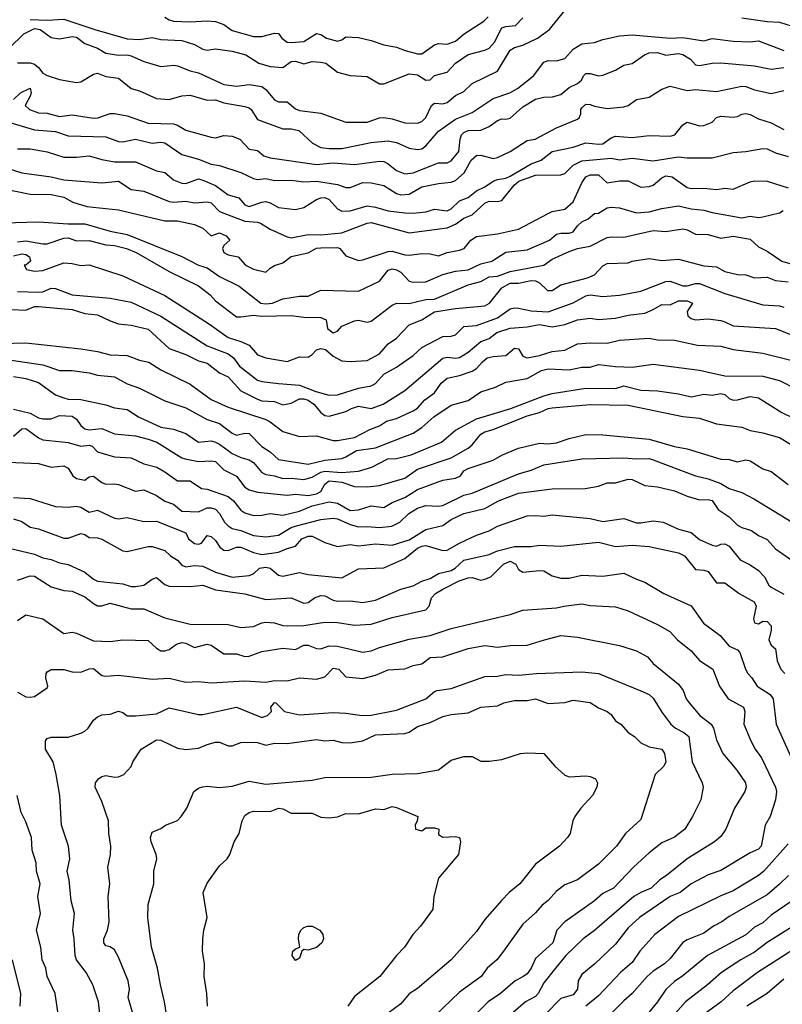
# Model space of a CAD drawing. Header units: metres. Extents: x -46681 to -43747, y -240911 to -237677.
# Tile 150 of 256: x -46225 to -46134, y -240019 to -239902. Entities that reach past the tile are written whole.
import ezdxf

# ---------------------------------------------------------------- set-up
doc = ezdxf.new("R2010")
doc.units = ezdxf.units.M
doc.layers.add('CONTOUR_INDEX', color=1, linetype='Continuous')
doc.layers.add('CONTOUR_INTER', color=3, linetype='Continuous')

msp = doc.modelspace()

# ---------------------------------------------------------------- linework, layer by layer
at = {"layer": 'CONTOUR_INDEX'}
for points, elevation in [([(-46225.1, -239906.98), (-46223.6, -239906.98), (-46223.1, -239907.12), (-46222.61, -239907.52), (-46222.1, -239908.19), (-46221.6, -239908.49), (-46220.1, -239908.95), (-46218.1, -239909.32), (-46217.6, -239909.24), (-46216.1, -239908.3), (-46215.6, -239908.19), (-46214.6, -239908.58), (-46213.1, -239908.81), (-46211.6, -239910.01), (-46210.6, -239910.28), (-46208.6, -239911.19), (-46207.1, -239911.31), (-46205.6, -239910.87), (-46204.6, -239910.83), (-46202.6, -239911.41), (-46201.6, -239911.36), (-46200.6, -239911.73), (-46198.1, -239912.17), (-46197.6, -239912.31), (-46197.34, -239912.52), (-46196.6, -239913.71), (-46193.6, -239914.82), (-46192.6, -239914.82), (-46191.7, -239915.02), (-46190.07, -239916.52), (-46189.1, -239917.01), (-46188.1, -239917.16), (-46186.6, -239917.13), (-46183.1, -239916.45), (-46181.1, -239916.23), (-46180.1, -239916.44), (-46178.6, -239917.12), (-46177.6, -239917.28), (-46177.1, -239917.18), (-46176.6, -239916.82), (-46175.1, -239915.08), (-46173.1, -239913.68), (-46171.1, -239912.88), (-46168.6, -239911.22), (-46166.65, -239910.52), (-46165.74, -239910.02), (-46163.84, -239908.52), (-46162.6, -239906.9), (-46162.1, -239906.7), (-46161.1, -239906.72), (-46160.1, -239906.44), (-46159.1, -239905.34), (-46158.1, -239904.71), (-46156.6, -239904.57), (-46155.6, -239904.18), (-46153.6, -239903.78), (-46152.1, -239903.64), (-46147.6, -239904.05), (-46146.1, -239903.97), (-46143.6, -239904.34), (-46142.6, -239904.08), (-46140.1, -239904.4), (-46138.1, -239904.46), (-46137.1, -239904.35), (-46134.1, -239905.52)], 140), ([(-46227.1, -239921.87), (-46223.6, -239922.57), (-46221.1, -239922.61), (-46219.6, -239922.91), (-46218.52, -239923.52), (-46216.89, -239924.02), (-46213.1, -239924.44), (-46207.6, -239925.73), (-46206.1, -239925.74), (-46204.1, -239926.18), (-46203.1, -239926.63), (-46202.1, -239927.53), (-46201.1, -239927.18), (-46200.34, -239927.52), (-46199.88, -239928.02), (-46200.6, -239928.68), (-46200.78, -239929.02), (-46200.59, -239929.52), (-46200.1, -239929.78), (-46198.92, -239930.02), (-46198.03, -239931.02), (-46197.1, -239931.49), (-46195.6, -239931.83), (-46195.1, -239931.36), (-46194.6, -239931.06), (-46193.6, -239930.73), (-46192.6, -239929.96), (-46190.6, -239929.54), (-46189.6, -239929), (-46189.1, -239928.93), (-46187.1, -239928.91), (-46186.83, -239929.02), (-46186.1, -239929.89), (-46184.6, -239930.45), (-46184.1, -239930.39), (-46181.1, -239929.39), (-46180.6, -239929.34), (-46179.1, -239929.79), (-46178.6, -239929.83), (-46177.1, -239929.61), (-46176.1, -239929.67), (-46175.1, -239929.9), (-46174.1, -239929.5), (-46172.6, -239929.24), (-46172.07, -239929.02), (-46171.28, -239928.02), (-46170.6, -239927.61), (-46168.1, -239927.28), (-46165.6, -239926.71), (-46162.1, -239924.87), (-46161.6, -239924.65), (-46160.1, -239924.35), (-46159.1, -239923.48), (-46158.1, -239921.23), (-46157.62, -239920.52), (-46157.1, -239920.29), (-46156.1, -239920.29), (-46155.1, -239921.21), (-46153.6, -239920.97), (-46152.6, -239920.97), (-46151.1, -239921.74), (-46150.1, -239921.68), (-46149.6, -239921.51), (-46148.6, -239920.63), (-46148.1, -239920.38), (-46147.36, -239920.52), (-46145.6, -239921.76), (-46145.1, -239921.91), (-46143.6, -239921.85), (-46142.1, -239922.01), (-46141.1, -239921.84), (-46140.1, -239921.97), (-46138.1, -239921.1), (-46137.6, -239921), (-46136.1, -239921.04), (-46133.6, -239921.81)], 145), ([(-46226.6, -239936.25), (-46224.1, -239936.35), (-46223.1, -239935.93), (-46222.6, -239935.91), (-46218.6, -239936.27), (-46217.1, -239936.73), (-46215.6, -239936.91), (-46214.1, -239937.63), (-46213.1, -239937.97), (-46211.6, -239938.12), (-46209.6, -239938.62), (-46207.1, -239940.89), (-46205.1, -239941.62), (-46203.6, -239942.38), (-46202.6, -239942.63), (-46201.1, -239943.8), (-46200.1, -239944.26), (-46198.6, -239945.93), (-46196.6, -239946.93), (-46196.1, -239947.14), (-46194.6, -239947.21), (-46193.6, -239947.61), (-46192.6, -239947.39), (-46191.6, -239946.89), (-46191.1, -239946.87), (-46190.6, -239947.03), (-46189.9, -239947.52), (-46189.09, -239948.52), (-46188.6, -239948.85), (-46188.1, -239948.95), (-46186.1, -239948.39), (-46185.43, -239948.02), (-46184.6, -239947.76), (-46183.1, -239948.04), (-46181.69, -239947.52), (-46179.1, -239945.89), (-46174.6, -239942.06), (-46174.1, -239941.95), (-46173.1, -239942.07), (-46172.6, -239941.96), (-46171.6, -239941.34), (-46170.1, -239940.09), (-46169.1, -239939.71), (-46168.17, -239939.02), (-46166.6, -239938.48), (-46164.6, -239938.32), (-46163.1, -239938.07), (-46161.6, -239938.35), (-46160.1, -239938.04), (-46158.6, -239937.51), (-46157.1, -239937.32), (-46156.1, -239937.47), (-46154.1, -239937.29), (-46152.6, -239936.93), (-46150.6, -239936.7), (-46149.6, -239936.28), (-46148.6, -239935.67), (-46147.6, -239935.73), (-46146.6, -239935.26), (-46145.6, -239935.26), (-46144.96, -239935.52), (-46145.59, -239936.52), (-46145.5, -239937.02), (-46145.1, -239937.36), (-46144.6, -239937.49), (-46143.1, -239937.38), (-46141.6, -239937.6), (-46141.1, -239937.72), (-46140.1, -239938.23), (-46135.1, -239938.55), (-46132.6, -239939.51)], 150), ([(-46225.6, -239951.33), (-46224.6, -239950.46), (-46224.1, -239950.42), (-46222.6, -239951.52), (-46222.1, -239951.74), (-46219.1, -239952.06), (-46217.6, -239952.51), (-46216.6, -239952.38), (-46216.25, -239952.52), (-46215.6, -239953.19), (-46213.6, -239953.76), (-46211.6, -239953.9), (-46210.1, -239954.6), (-46208.56, -239955.02), (-46207.6, -239955.54), (-46206.1, -239956.63), (-46204.6, -239956.63), (-46203.25, -239957.52), (-46202.6, -239957.63), (-46200.1, -239958.47), (-46199.44, -239959.02), (-46198.6, -239960.11), (-46198.1, -239960.43), (-46197.1, -239960.73), (-46196.1, -239960.69), (-46195.1, -239960.49), (-46193.6, -239960.72), (-46191.6, -239960.22), (-46190.1, -239959.61), (-46188.1, -239959.14), (-46187.1, -239959.3), (-46185.6, -239960.15), (-46184.6, -239960.09), (-46183.1, -239959.61), (-46181.6, -239959.78), (-46180.6, -239959.19), (-46179.1, -239958.6), (-46177.6, -239957.64), (-46174.6, -239956.56), (-46173.1, -239956.31), (-46172.48, -239956.02), (-46172.1, -239955.43), (-46171.6, -239955.17), (-46168.6, -239954.18), (-46167.6, -239953.59), (-46165.6, -239952.74), (-46163.1, -239952.14), (-46162.1, -239952.22), (-46161.1, -239952.12), (-46159.6, -239951.58), (-46157.6, -239951.13), (-46155.6, -239951.16), (-46150.1, -239951.69), (-46147.1, -239952.56), (-46145.6, -239952.83), (-46141.6, -239954.06), (-46140.6, -239954.11), (-46139.6, -239954.36), (-46138.6, -239954.14), (-46138.1, -239954.25), (-46136.6, -239955.2), (-46135.6, -239955.53), (-46133.6, -239957.06)], 155), ([(-46225.1, -239968.43), (-46223.6, -239967.9), (-46223.1, -239967.94), (-46221.1, -239969.21), (-46219.6, -239969.64), (-46218.6, -239969.73), (-46217.1, -239970.41), (-46216.1, -239971.22), (-46215.6, -239971.46), (-46215.1, -239971.49), (-46214.1, -239971.18), (-46211.6, -239971.83), (-46210.1, -239971.85), (-46207.6, -239972.92), (-46204.6, -239973.66), (-46200.1, -239973.68), (-46198.6, -239974.07), (-46197.1, -239973.95), (-46196.1, -239973.5), (-46195.6, -239973.43), (-46194.6, -239973.51), (-46193.6, -239973.83), (-46193.1, -239973.85), (-46191.1, -239973.81), (-46188.6, -239973.4), (-46187.1, -239973.46), (-46185.1, -239973.76), (-46183.1, -239973.66), (-46180.6, -239972.88), (-46176.6, -239971.97), (-46176.22, -239971.52), (-46175.95, -239970.52), (-46175.45, -239970.02), (-46174.6, -239969.48), (-46172.66, -239968.52), (-46171.6, -239968.16), (-46171.1, -239968.12), (-46170.1, -239968.42), (-46169.6, -239968.33), (-46168.9, -239968.02), (-46167.4, -239966.52), (-46166.6, -239966.18), (-46165.92, -239966.52), (-46165.6, -239967.17), (-46165.1, -239967.46), (-46163.1, -239967.27), (-46162.6, -239967.33), (-46161.6, -239967.91), (-46160.6, -239968.19), (-46159.6, -239968.19), (-46158.1, -239967.83), (-46155.6, -239967.95), (-46153.1, -239967.59), (-46151.6, -239968.33), (-46150.6, -239968.66), (-46148.37, -239970.02), (-46145.1, -239971.46), (-46143.66, -239973.52), (-46141.68, -239975.02), (-46140.6, -239976.26), (-46139.6, -239976.72), (-46139.32, -239977.02), (-46138.67, -239979.02), (-46138.39, -239979.52), (-46137.9, -239980.02), (-46137.27, -239981.02), (-46135.71, -239982.02), (-46135.37, -239982.52), (-46135.02, -239985.52), (-46132.32, -239991.52)], 160), ([(-46207.19, -240021.52), (-46207.64, -240018.52), (-46208.14, -240016.52), (-46208.48, -240014.52), (-46209.19, -240012.02), (-46209.61, -240008.52), (-46209.6, -240006.95), (-46208.93, -240004.52), (-46208.9, -240003.02), (-46208.55, -240001.52), (-46208.63, -240001.02), (-46209.22, -239999.52), (-46209.3, -239999.02), (-46209.1, -239998.37), (-46208.1, -239997.93), (-46207.54, -239997.52), (-46206.1, -239996.97), (-46205.66, -239996.52), (-46205, -239995.52), (-46204.18, -239993.52), (-46203.6, -239993.13), (-46203.1, -239992.99), (-46202.6, -239992.9), (-46201.1, -239993.08), (-46199.6, -239992.91), (-46197.6, -239992.29), (-46195.6, -239992.65), (-46190.1, -239992.18), (-46188.6, -239991.86), (-46183.1, -239991.83), (-46180.6, -239991.49), (-46177.6, -239991.38), (-46175.1, -239990.98), (-46173.6, -239989.82), (-46172.1, -239989.38), (-46171.1, -239989.37), (-46170.1, -239989.93), (-46169.1, -239989.92), (-46167.6, -239989.75), (-46165.39, -239989.02)], 165), ([(-46165.39, -239989.02), (-46164.6, -239988.94), (-46162.6, -239989.02), (-46161.3, -239990.52), (-46160.1, -239991.6), (-46159.6, -239991.78), (-46157.6, -239991.68), (-46157.1, -239991.74), (-46156.45, -239992.02), (-46156.21, -239992.52), (-46156.32, -239993.02), (-46156.84, -239994.02), (-46158.21, -239995.52), (-46158.91, -239996.52), (-46159.16, -239997.02), (-46159.48, -239998.52), (-46159.81, -239999.02), (-46160.75, -240000.02), (-46163.6, -240002.17), (-46165.45, -240004.52), (-46166.7, -240005.52), (-46167.6, -240006.43), (-46169.6, -240008.75), (-46170.6, -240010.15), (-46173.6, -240013.53), (-46177.6, -240016.92), (-46178.6, -240017.59), (-46179.6, -240018.76), (-46181.1, -240019.86)], 165), ([(-46133.6, -239999.75), (-46136.48, -240003.02), (-46137.1, -240003.53), (-46140.1, -240005.35), (-46141.6, -240005.93), (-46146.6, -240008.4), (-46149.44, -240010.52), (-46151.21, -240012.52), (-46152.1, -240013.85), (-46153.51, -240015.02), (-46156.1, -240017.82), (-46157.61, -240019.02)], 160), ([(-46134.1, -240015.84), (-46136.07, -240017.52), (-46138.48, -240019.02)], 155)]:
    msp.add_lwpolyline(points, dxfattribs=dict(at, elevation=elevation))
at = {"layer": 'CONTOUR_INTER'}
for points, elevation in [([(-46226.1, -239905.22), (-46224.34, -239903.52), (-46223.1, -239902.9), (-46222.4, -239903.02), (-46221.1, -239903.97), (-46220.1, -239904.1), (-46218.6, -239903.83), (-46218.1, -239903.92), (-46217.1, -239904.67), (-46215.6, -239905.22), (-46214.6, -239905.81), (-46213.1, -239906.07), (-46212.1, -239906.03), (-46211.6, -239906.15), (-46210.1, -239906.8), (-46208.1, -239907.41), (-46206.6, -239907.23), (-46206.1, -239907.34), (-46204.6, -239907.9), (-46203.6, -239908.14), (-46200.6, -239909.56), (-46199.1, -239909.74), (-46197.6, -239909.54), (-46196.1, -239909.78), (-46195.6, -239910.13), (-46194.6, -239911.36), (-46194.1, -239911.62), (-46193.1, -239911.62), (-46192.1, -239912.44), (-46191.6, -239912.65), (-46189.1, -239912.94), (-46186.1, -239914.03), (-46183.6, -239914.03), (-46182.1, -239913.49), (-46181.6, -239913.45), (-46180.6, -239913.61), (-46179.1, -239914.08), (-46177.6, -239914.12), (-46177.1, -239913.94), (-46176.6, -239913.46), (-46175.96, -239912.02), (-46175.6, -239911.75), (-46174.6, -239911.84), (-46174.1, -239911.69), (-46173.1, -239910.84), (-46172.1, -239910.38), (-46171.1, -239909.42), (-46168.1, -239907.96), (-46166.6, -239905.48), (-46166.1, -239905.14), (-46165.1, -239904.86), (-46163.34, -239904.02), (-46161.92, -239903.02), (-46160.1, -239900.74)], 139), ([(-46223.6, -239901.83), (-46221.6, -239901.9), (-46219.6, -239901.77), (-46215.93, -239903.02), (-46212.1, -239904.1), (-46210.6, -239904.2), (-46209.1, -239903.94), (-46208.1, -239904.18), (-46205.6, -239904.31), (-46204.1, -239904.8), (-46203.1, -239905.36), (-46202.6, -239905.47), (-46201.6, -239905.32), (-46199.6, -239905.59), (-46197.98, -239906.02), (-46196.46, -239907.02), (-46195.1, -239907.42), (-46193.6, -239907.53), (-46192.6, -239906.83), (-46192.1, -239906.79), (-46191.1, -239907.08), (-46190.1, -239906.83), (-46189.1, -239906.88), (-46188.51, -239907.02), (-46187.1, -239908.08), (-46185.6, -239908.47), (-46183.6, -239908.59), (-46182.1, -239909.45), (-46181.6, -239909.47), (-46178.6, -239908.28), (-46177.6, -239908.4), (-46176.6, -239909.02), (-46176.1, -239908.99), (-46175.6, -239908.48), (-46174.1, -239908.09), (-46173.1, -239907), (-46171.6, -239905.98), (-46169.6, -239905.48), (-46169.1, -239905.22), (-46168.45, -239904.52), (-46167.6, -239902.83), (-46167.1, -239902.64), (-46165.98, -239902.52), (-46165.1, -239901.62)], 138), ([(-46207.6, -239901.53), (-46207.1, -239901.87), (-46206.6, -239902.01), (-46204.6, -239902.09), (-46202.6, -239901.96), (-46201.6, -239902.06), (-46200.6, -239902.42), (-46199.6, -239903.14), (-46197.1, -239903.86), (-46196.1, -239903.86), (-46194.6, -239903.43), (-46194.1, -239903.5), (-46193.73, -239904.02), (-46193.1, -239904.5), (-46192.6, -239904.55), (-46191.1, -239904.43), (-46189.6, -239903.5), (-46189.1, -239903.62), (-46188.4, -239904.02), (-46187.1, -239904.38), (-46186.6, -239904.22), (-46186.1, -239903.89), (-46184.6, -239903.97), (-46183.1, -239904.3), (-46181.6, -239904.85), (-46180.1, -239905.09), (-46179.05, -239905.52), (-46177.6, -239905.89), (-46177.1, -239905.91), (-46175.6, -239904.82), (-46175.1, -239904.69), (-46174.1, -239904.76), (-46173.1, -239904.41), (-46172.08, -239903.52), (-46169.73, -239902.02), (-46169.23, -239901.52)], 137), ([(-46139.1, -239901.62), (-46136.1, -239902.06), (-46134.6, -239902.12), (-46133.1, -239902.6)], 139), ([(-46225.6, -239911.34), (-46224.77, -239910.52), (-46223.6, -239909.98), (-46223.5, -239910.52), (-46223.6, -239910.93), (-46224.18, -239912.02), (-46223.7, -239912.52), (-46222.6, -239912.92), (-46221.6, -239912.93), (-46220.1, -239913.33), (-46218.6, -239913.16), (-46216.1, -239913.55), (-46215.55, -239913.52), (-46214.1, -239913), (-46213.6, -239912.97), (-46212.1, -239913.28), (-46209.6, -239914.15), (-46206.6, -239914.21), (-46206.1, -239914.36), (-46205.1, -239914.96), (-46202.1, -239915.81), (-46201.6, -239915.88), (-46200.6, -239915.59), (-46199.6, -239915.67), (-46198.69, -239916.02), (-46197.6, -239917.24), (-46196.6, -239917.39), (-46195.84, -239918.02), (-46195.1, -239918.24), (-46189.6, -239919.06), (-46187.6, -239918.83), (-46185.1, -239919.05), (-46182.1, -239918.65), (-46181.6, -239918.7), (-46181.1, -239918.95), (-46180.1, -239919.76), (-46179.1, -239920.15), (-46178.1, -239920.04), (-46175.1, -239918.86), (-46174.1, -239918.85), (-46173.6, -239918.61), (-46172.69, -239917.52), (-46172.53, -239916.02), (-46172.36, -239915.52), (-46172.1, -239915.24), (-46171.6, -239915.01), (-46170.1, -239914.96), (-46169.11, -239914.52), (-46168.1, -239913.82), (-46167.6, -239913.62), (-46167.1, -239913.67), (-46166.6, -239913.55), (-46165.1, -239912.18), (-46163.6, -239911.3), (-46162.6, -239911.06), (-46161.57, -239911.02), (-46160.6, -239910.74), (-46159.6, -239909.88), (-46158.6, -239909.43), (-46158.13, -239909.02), (-46157.89, -239908.52), (-46157.6, -239908.24), (-46157.1, -239908.23), (-46156.1, -239908.53), (-46155.6, -239908.43), (-46154.1, -239907.86), (-46153.1, -239907.24), (-46152.1, -239907.03), (-46150.64, -239906.02), (-46150.1, -239905.78), (-46149.1, -239905.76), (-46148.1, -239906.06), (-46146.6, -239905.86), (-46146.1, -239905.96), (-46145.17, -239906.52), (-46144.6, -239907.19), (-46144.1, -239907.3), (-46142.6, -239907.02), (-46141.6, -239906.98), (-46137.6, -239907.33), (-46135.6, -239907.73), (-46134.1, -239907.51)], 141), ([(-46228.6, -239913.29), (-46223.1, -239914.94), (-46220.6, -239915.13), (-46219.1, -239915.64), (-46214.6, -239915.77), (-46213.1, -239916.31), (-46212.6, -239916.34), (-46211.1, -239916.04), (-46209.1, -239916.52), (-46208.1, -239916.39), (-46207.6, -239916.47), (-46205.6, -239917.87), (-46203.6, -239918.42), (-46202.1, -239919.01), (-46201.1, -239919.16), (-46198.6, -239919.98), (-46197.1, -239920.73), (-46196.6, -239920.82), (-46195.6, -239920.71), (-46194.6, -239920.93), (-46192.6, -239920.92), (-46191.1, -239921.1), (-46189.6, -239921.03), (-46187.1, -239921.41), (-46186.1, -239921.78), (-46185.6, -239921.79), (-46184.1, -239921.2), (-46183.1, -239921.22), (-46181.6, -239921.54), (-46180.1, -239922.48), (-46179.6, -239922.67), (-46178.6, -239922.56), (-46177.1, -239921.69), (-46175.1, -239921.29), (-46173.6, -239921.15), (-46173.1, -239920.96), (-46172.05, -239920.02), (-46171.22, -239918.52), (-46170.6, -239917.96), (-46170.1, -239917.93), (-46168.6, -239918.33), (-46168.1, -239918.22), (-46166.6, -239917.52), (-46164.6, -239916.18), (-46163.64, -239916.02), (-46161.1, -239914.68), (-46158.6, -239913.65), (-46158.39, -239913.52), (-46158.2, -239913.02), (-46158.21, -239912.52), (-46158.1, -239912.3), (-46157.6, -239911.89), (-46157.1, -239911.91), (-46156.6, -239912.12), (-46155.1, -239912.4), (-46153.1, -239912.2), (-46152.6, -239912.04), (-46151.6, -239911.34), (-46150.1, -239911.06), (-46148.6, -239910.1), (-46147.6, -239909.76), (-46145.6, -239910.26), (-46144.6, -239910.14), (-46142.1, -239910.39), (-46139.1, -239909.73), (-46138.6, -239909.77), (-46137.6, -239910.19), (-46135.6, -239910.6), (-46134.1, -239910.24)], 142), ([(-46225.1, -239917.18), (-46223.6, -239917.17), (-46221.6, -239917.56), (-46219.6, -239918.18), (-46218.1, -239918.19), (-46216.6, -239918.01), (-46215.1, -239918.46), (-46213.6, -239918.72), (-46211.1, -239918.73), (-46208.6, -239919.79), (-46207.6, -239919.98), (-46206.6, -239920.85), (-46205.6, -239921.25), (-46205.1, -239921.29), (-46203.6, -239920.74), (-46203.1, -239920.92), (-46201.6, -239921.54), (-46200.1, -239922.64), (-46198.81, -239923.02), (-46198.1, -239923.83), (-46197.6, -239924.02), (-46196.1, -239923.52), (-46195.6, -239923.46), (-46195.1, -239923.61), (-46194.1, -239924.17), (-46192.1, -239924.38), (-46191.1, -239924.16), (-46189.6, -239923.22), (-46189.1, -239923.01), (-46188.6, -239922.98), (-46188.1, -239923.19), (-46187.1, -239924.3), (-46186.6, -239924.61), (-46185.6, -239924.56), (-46183.6, -239923.95), (-46182.6, -239924.1), (-46181.1, -239924.54), (-46179.1, -239924.79), (-46178.1, -239924.83), (-46176.6, -239924.67), (-46175.6, -239924.37), (-46174.1, -239924.56), (-46173.6, -239924.3), (-46172.6, -239923.35), (-46171.6, -239922.96), (-46170.6, -239922.17), (-46169.6, -239921.7), (-46168.6, -239921.03), (-46168.1, -239920.81), (-46167.1, -239920.67), (-46166.6, -239920.44), (-46164.1, -239918.97), (-46162.91, -239918.52), (-46161.6, -239917.51), (-46159.1, -239916.99), (-46157.6, -239916.49), (-46156.1, -239916.65), (-46155.6, -239916.59), (-46154.6, -239915.87), (-46154.1, -239915.69), (-46152.1, -239915.85), (-46150.1, -239915.61), (-46147.6, -239915.7), (-46147.04, -239915.52), (-46146.1, -239914.32), (-46145.6, -239914.01), (-46144.1, -239914.46), (-46143.6, -239914.4), (-46142.6, -239914.02), (-46142.1, -239913.45), (-46141.6, -239913.3), (-46140.1, -239913.41), (-46139.6, -239913.36), (-46139.1, -239913.05), (-46138.6, -239913), (-46138.1, -239913.1), (-46137.1, -239913.64), (-46135.6, -239914.09), (-46134.1, -239914.88)], 143), ([(-46228.1, -239918.92), (-46224.6, -239920.02), (-46221.1, -239920.53), (-46219.6, -239920.87), (-46215.1, -239921.24), (-46213.1, -239921.03), (-46211.6, -239922.01), (-46210.1, -239922.21), (-46207.1, -239923.43), (-46206.6, -239923.52), (-46205.1, -239923.41), (-46204.1, -239923.61), (-46202.6, -239923.48), (-46202.1, -239923.61), (-46201.1, -239924.65), (-46198.1, -239925.78), (-46196.6, -239925.89), (-46196.23, -239926.02), (-46195.1, -239926.72), (-46193.1, -239927.63), (-46192.6, -239927.74), (-46190.6, -239927.38), (-46189.1, -239927.42), (-46186.6, -239927.15), (-46183.6, -239926.01), (-46183.1, -239925.95), (-46178.6, -239927.17), (-46174.1, -239926.56), (-46173.1, -239926.14), (-46172.1, -239925.41), (-46171.1, -239925.02), (-46169.6, -239923.63), (-46169.1, -239923.42), (-46168.1, -239923.45), (-46167.6, -239923.33), (-46166.13, -239921.52), (-46165.58, -239921.02), (-46163.6, -239920.31), (-46160.6, -239920.29), (-46160.1, -239920.12), (-46159.1, -239919.13), (-46158.1, -239918.61), (-46154.6, -239918.29), (-46153.6, -239918.51), (-46152.1, -239918.29), (-46149.6, -239918.6), (-46146.6, -239918.15), (-46145.6, -239918.27), (-46142.6, -239918.26), (-46140.1, -239917.62), (-46138.6, -239917.51), (-46136.6, -239917.14), (-46136.1, -239917.2), (-46135.1, -239917.68), (-46133.6, -239918.09)], 144), ([(-46228.1, -239926.01), (-46222.6, -239925.87), (-46219.1, -239926.1), (-46217.1, -239926.09), (-46214.1, -239926.97), (-46212.1, -239927.37), (-46205.6, -239929.98), (-46203.6, -239931.01), (-46202.6, -239931.31), (-46201.1, -239932.36), (-46198.78, -239933.52), (-46196.19, -239935.52), (-46195.6, -239935.62), (-46194.82, -239935.52), (-46193.6, -239935), (-46191.6, -239934.67), (-46190.6, -239934.69), (-46189.1, -239933.96), (-46184.6, -239934.09), (-46182.1, -239932.89), (-46181.1, -239931.61), (-46180.6, -239931.45), (-46180.1, -239931.55), (-46179.6, -239931.83), (-46178.6, -239932.92), (-46178.1, -239933.03), (-46176.6, -239932.98), (-46174.6, -239932.1), (-46173.1, -239931.71), (-46171.6, -239931.58), (-46170.1, -239930.86), (-46168.79, -239930.52), (-46167.1, -239929.46), (-46164.6, -239929.18), (-46161.93, -239928.02), (-46161.1, -239927.32), (-46160.6, -239927.2), (-46159.6, -239927.2), (-46159.1, -239927.03), (-46158.6, -239926.32), (-46158.1, -239925.86), (-46157.34, -239925.52), (-46156.6, -239924.87), (-46156.1, -239924.81), (-46155.1, -239924.18), (-46154.6, -239924.11), (-46153.6, -239924.21), (-46151.6, -239924.8), (-46150.1, -239924.69), (-46148.6, -239924.27), (-46146.6, -239923.95), (-46145.1, -239924.33), (-46143.6, -239924.46), (-46142.6, -239924.76), (-46139.1, -239925.39), (-46138.1, -239925.17), (-46137.1, -239925.35), (-46136.6, -239925.27), (-46134.6, -239924.8), (-46134.18, -239924.52)], 146), ([(-46225.1, -239928.22), (-46224.1, -239928.12), (-46222.1, -239928.49), (-46221.6, -239928.48), (-46219.6, -239927.78), (-46219.1, -239927.77), (-46218.1, -239928.12), (-46216.6, -239928.06), (-46214.6, -239928.59), (-46213.6, -239928.68), (-46212.17, -239929.02), (-46211.01, -239929.52), (-46207.1, -239931.77), (-46203.6, -239933.47), (-46202.22, -239934.52), (-46201.6, -239935.25), (-46199.1, -239937.13), (-46198.6, -239937.16), (-46197.1, -239936.93), (-46196.1, -239937.08), (-46192.6, -239936.99), (-46191.1, -239937.18), (-46189.1, -239937.22), (-46188.45, -239937.52), (-46188.28, -239938.52), (-46187.6, -239939.06), (-46187.1, -239938.83), (-46186.6, -239938.25), (-46185.1, -239937.62), (-46184.6, -239937.53), (-46183.6, -239937.76), (-46183.1, -239937.67), (-46180.6, -239935.74), (-46180.1, -239935.53), (-46178.6, -239935.58), (-46176.6, -239935.07), (-46175.6, -239935.03), (-46171.6, -239933.36), (-46170.1, -239932.94), (-46169.1, -239932.39), (-46168.1, -239932.3), (-46166.6, -239931.74), (-46162.62, -239931.02), (-46161.6, -239930.3), (-46159.6, -239929.38), (-46158.6, -239929.02), (-46157.1, -239928.76), (-46155.1, -239927.73), (-46154.6, -239927.64), (-46153.1, -239927.68), (-46149.6, -239926.9), (-46148.1, -239926.99), (-46146.1, -239926.69), (-46145.6, -239926.8), (-46144.6, -239927.34), (-46143.1, -239927.38), (-46141.6, -239927.81), (-46140.1, -239927.56), (-46138.1, -239927.92), (-46137.1, -239928.81), (-46136.1, -239929.33), (-46134.34, -239930.52), (-46133.1, -239930.88)], 147), ([(-46225.6, -239929.91), (-46224.6, -239929.66), (-46224.1, -239929.75), (-46223.7, -239930.02), (-46223.57, -239930.52), (-46224.1, -239931), (-46224.3, -239931.02), (-46224.04, -239931.52), (-46223.1, -239931.71), (-46222.1, -239931.65), (-46219.6, -239930.71), (-46218.6, -239930.8), (-46217.6, -239931.06), (-46216.6, -239930.95), (-46212.6, -239932.29), (-46207.6, -239934.6), (-46202.32, -239938.02), (-46200.1, -239939.61), (-46198.6, -239940.06), (-46197.6, -239940.5), (-46196.6, -239941.67), (-46195.6, -239942.03), (-46193.1, -239942.45), (-46191.6, -239941.89), (-46190.6, -239941.95), (-46190.1, -239941.63), (-46189.6, -239941.07), (-46189.1, -239940.89), (-46188.53, -239941.02), (-46187.6, -239941.83), (-46186.6, -239942.36), (-46185.6, -239942.46), (-46183.6, -239942.35), (-46182.1, -239941.53), (-46181.1, -239940.36), (-46180.1, -239939.69), (-46178.6, -239938.09), (-46177.1, -239937.49), (-46175.6, -239936.54), (-46173.1, -239936.14), (-46169.6, -239935.82), (-46169.06, -239935.52), (-46167.6, -239933.69), (-46166.6, -239933.16), (-46165.6, -239933.16), (-46164.1, -239932.83), (-46163.6, -239932.87), (-46163.1, -239933.09), (-46162.16, -239934.02), (-46161.6, -239934), (-46160.6, -239933.36), (-46157.4, -239932.52), (-46156.6, -239932.17), (-46155.6, -239931.09), (-46155.1, -239930.82), (-46152.6, -239930.71), (-46152.1, -239930.52), (-46150.1, -239930.22), (-46148.6, -239930.47), (-46146.6, -239930.3), (-46143.6, -239931.07), (-46142.1, -239931.22), (-46141.1, -239931.75), (-46139.6, -239932.12), (-46138.6, -239932.15), (-46137.6, -239932.53), (-46136.1, -239932.44), (-46135.1, -239932.82), (-46133.6, -239932.97)], 148), ([(-46225.1, -239934.12), (-46222.6, -239934.22), (-46222.1, -239934.17), (-46221.1, -239933.74), (-46220.6, -239933.76), (-46218.6, -239934.55), (-46214.1, -239934.93), (-46211.6, -239935.39), (-46208.1, -239937.08), (-46202.6, -239940.6), (-46200.1, -239941.53), (-46199.47, -239942.02), (-46198.75, -239943.02), (-46196.6, -239944.65), (-46196.1, -239944.83), (-46194.1, -239945.08), (-46191.6, -239945.28), (-46189.68, -239946.02), (-46188.1, -239946.46), (-46187.1, -239946.43), (-46184.6, -239945.62), (-46183.1, -239945.34), (-46182.6, -239945.05), (-46181.6, -239943.94), (-46180.1, -239943.14), (-46178.1, -239941.75), (-46177.1, -239940.78), (-46174.6, -239939.48), (-46173.6, -239939.43), (-46173.1, -239939.27), (-46172.1, -239938.3), (-46170.6, -239938.18), (-46168.1, -239937.26), (-46166.6, -239936.2), (-46166.1, -239936.07), (-46165.6, -239936.1), (-46164.1, -239936.44), (-46162.1, -239936.54), (-46159.1, -239935.49), (-46157.6, -239934.64), (-46157.1, -239934.52), (-46155.6, -239934.72), (-46153.6, -239934.58), (-46151.1, -239934.11), (-46148.1, -239932.96), (-46147.6, -239932.92), (-46146.1, -239933.47), (-46145.6, -239933.46), (-46144.6, -239933.18), (-46144.1, -239933.19), (-46141.1, -239934.36), (-46136.6, -239935.71), (-46134.6, -239935.82), (-46134.1, -239935.99)], 149), ([(-46227.1, -239940.32), (-46224.1, -239940.24), (-46217.6, -239940.96), (-46215.6, -239941.27), (-46214.1, -239941.66), (-46212.1, -239941.74), (-46210.6, -239942.28), (-46209.52, -239942.52), (-46208.1, -239943.46), (-46204.6, -239945.14), (-46202.1, -239946.97), (-46200.1, -239947.86), (-46195.6, -239949.36), (-46195.1, -239949.61), (-46193.6, -239950.77), (-46191.6, -239951.35), (-46189.6, -239951.29), (-46187.6, -239951.82), (-46187.1, -239951.84), (-46185.1, -239951.48), (-46183.25, -239950.52), (-46182.1, -239950.08), (-46181.27, -239949.52), (-46180.1, -239949.21), (-46178.1, -239948.31), (-46177.6, -239948.01), (-46176.72, -239947.02), (-46175.6, -239946.17), (-46174.8, -239945.02), (-46174.1, -239944.42), (-46172.6, -239944.13), (-46171.1, -239943.61), (-46170.6, -239943.29), (-46169.94, -239942.52), (-46169.32, -239942.02), (-46168.6, -239941.84), (-46167.1, -239941.74), (-46166.1, -239940.88), (-46165.6, -239940.94), (-46165.1, -239941.82), (-46164.6, -239942.03), (-46163.1, -239941.74), (-46161.6, -239941.26), (-46160.1, -239941.1), (-46158.6, -239940.34), (-46157.1, -239940.23), (-46155.1, -239940.29), (-46153.6, -239939.91), (-46150.1, -239939.68), (-46149.1, -239939.88), (-46147.1, -239939.91), (-46144.37, -239940.52), (-46141.6, -239940.62), (-46140.1, -239941.01), (-46136.6, -239941.47), (-46133.1, -239942.33)], 151), ([(-46226.1, -239942.25), (-46222.1, -239942.84), (-46220.1, -239943.51), (-46218.6, -239943.52), (-46216.6, -239943.79), (-46215.6, -239944.06), (-46213.6, -239944.27), (-46212.1, -239945.1), (-46210.6, -239945.62), (-46207.6, -239947.14), (-46205.1, -239947.97), (-46202.6, -239949.33), (-46201.1, -239949.82), (-46199.6, -239950.96), (-46199.1, -239951.19), (-46198.1, -239950.96), (-46197.6, -239951.02), (-46196.1, -239952.54), (-46195.1, -239953.2), (-46194.1, -239954.09), (-46190.6, -239954.65), (-46188.6, -239954.19), (-46186.6, -239953.97), (-46186.1, -239953.79), (-46184.83, -239953.02), (-46182.6, -239952.71), (-46178.1, -239950.95), (-46177.1, -239950.3), (-46175.66, -239949.02), (-46173.6, -239947.63), (-46171.6, -239947.09), (-46170.1, -239946.06), (-46168.35, -239945.52), (-46167.1, -239944.91), (-46164.6, -239944.46), (-46162.88, -239943.52), (-46162.1, -239943.34), (-46159.6, -239943.45), (-46158.1, -239943.12), (-46157.1, -239943.11), (-46156.1, -239942.79), (-46154.1, -239943.05), (-46152.1, -239943.12), (-46149.6, -239942.78), (-46144.1, -239943.48), (-46141.1, -239944.15), (-46136.6, -239944.2), (-46134.6, -239944.7), (-46132.6, -239945.73)], 152), ([(-46225.6, -239944.25), (-46224.1, -239944.47), (-46222.6, -239944.96), (-46220.6, -239946.4), (-46219.6, -239946.77), (-46219.1, -239946.94), (-46217.6, -239946.96), (-46214.6, -239947.6), (-46213.6, -239947.95), (-46212.1, -239948.16), (-46210.75, -239949.02), (-46208.1, -239950.26), (-46206.6, -239950.5), (-46205.1, -239951.01), (-46203.63, -239952.02), (-46202.1, -239951.88), (-46201.6, -239952.02), (-46201.1, -239952.26), (-46199.6, -239953.38), (-46198.6, -239953.85), (-46197.6, -239954.14), (-46197.1, -239954.45), (-46196.1, -239955.63), (-46195.6, -239955.89), (-46194.6, -239956.02), (-46193.6, -239956.36), (-46192.6, -239956.31), (-46191.1, -239956.45), (-46190.1, -239956.21), (-46189.1, -239955.61), (-46188.6, -239955.48), (-46186.6, -239955.64), (-46184.6, -239955.49), (-46183.01, -239955.02), (-46181.14, -239954.02), (-46180.1, -239953.99), (-46178.35, -239953.52), (-46174.74, -239952.02), (-46173.1, -239950.61), (-46170.6, -239949.25), (-46166.51, -239948.02), (-46162.6, -239946.52), (-46161.6, -239946.27), (-46157.6, -239945.61), (-46154.1, -239945.65), (-46153.1, -239945.34), (-46151.1, -239945.87), (-46149.1, -239945.95), (-46146.6, -239946.28), (-46145.1, -239946.65), (-46143.6, -239946.35), (-46142.6, -239946.47), (-46141.6, -239946.26), (-46141.1, -239946.37), (-46140.6, -239946.84), (-46140.1, -239947.04), (-46139.6, -239947.02), (-46138.1, -239946.59), (-46137.1, -239946.76), (-46134.34, -239948.52), (-46133.1, -239949.09)], 153), ([(-46225.6, -239948.11), (-46223.6, -239948.57), (-46222.6, -239949.15), (-46222.1, -239949.26), (-46221.1, -239949.27), (-46220.1, -239948.86), (-46218.6, -239948.95), (-46218.1, -239949.3), (-46217.6, -239950.04), (-46217.1, -239950.45), (-46216.6, -239950.57), (-46215.1, -239950.42), (-46213.6, -239951.06), (-46211.1, -239951.3), (-46209.6, -239951.67), (-46208.57, -239952.02), (-46205.6, -239953.88), (-46205.19, -239954.02), (-46203.6, -239954.35), (-46202.1, -239954.25), (-46201.6, -239954.35), (-46200.6, -239955.34), (-46199.1, -239956.06), (-46198.1, -239957.39), (-46197.6, -239957.69), (-46196.6, -239957.96), (-46193.1, -239958.35), (-46192.1, -239958.2), (-46190.6, -239958.36), (-46189.6, -239958.18), (-46189.1, -239957.89), (-46188.59, -239957.02), (-46188.1, -239956.63), (-46186.6, -239956.78), (-46185.1, -239957.3), (-46183.6, -239957.34), (-46182.1, -239957.2), (-46179.1, -239956.32), (-46177.6, -239955.25), (-46173.6, -239953.88), (-46171.6, -239952.75), (-46171.1, -239952.36), (-46170.1, -239951.07), (-46169.6, -239950.8), (-46168.6, -239950.53), (-46164.6, -239948.91), (-46163.1, -239948.52), (-46162.1, -239948.02), (-46161.6, -239947.95), (-46157.1, -239947.55), (-46152.6, -239947.64), (-46146.1, -239949), (-46144.1, -239949.19), (-46142.1, -239949.84), (-46139.1, -239950.26), (-46138.1, -239950.63), (-46136.6, -239950.91), (-46134.6, -239951.48), (-46129.58, -239954.52)], 154), ([(-46227.1, -239954.39), (-46222.6, -239954.56), (-46221.1, -239955.02), (-46219.6, -239954.83), (-46219.1, -239955.13), (-46218.53, -239956.02), (-46218.1, -239956.36), (-46217.1, -239956.55), (-46216.6, -239956.15), (-46216.1, -239956.06), (-46215.1, -239956.84), (-46214.6, -239957.01), (-46213.6, -239956.97), (-46213.1, -239957.07), (-46211.1, -239957.85), (-46210.1, -239957.71), (-46208.6, -239958.37), (-46207.6, -239959.05), (-46206.6, -239959.41), (-46205.6, -239960.24), (-46203.6, -239960.31), (-46202.6, -239959.83), (-46202.1, -239959.83), (-46201.6, -239960), (-46201.1, -239960.51), (-46200.51, -239961.52), (-46200.1, -239961.99), (-46199.6, -239962.3), (-46198.6, -239962.54), (-46197.1, -239963.13), (-46195.6, -239963.27), (-46194.1, -239963.07), (-46192.6, -239962.17), (-46192.15, -239962.02), (-46189.1, -239961.21), (-46187.6, -239961.08), (-46187.1, -239961.16), (-46185.6, -239961.82), (-46184.6, -239962.09), (-46183.6, -239962.04), (-46182.1, -239962.19), (-46180.64, -239962.02), (-46179.72, -239961.52), (-46178.64, -239960.52), (-46177.6, -239959.87), (-46176.6, -239959.57), (-46175.1, -239959.65), (-46174.6, -239959.55), (-46172.1, -239958.32), (-46171.1, -239958.1), (-46165.6, -239955.79), (-46164.1, -239955.37), (-46162.6, -239954.72), (-46158.1, -239954.02), (-46153.1, -239953.88), (-46151.6, -239954.02), (-46150.1, -239953.99), (-46149.6, -239954.14), (-46144.6, -239956.03), (-46143.1, -239956.38), (-46141.6, -239956.95), (-46140.6, -239957.55), (-46139.1, -239958.02), (-46137.6, -239958.8), (-46133.12, -239961.52)], 156), ([(-46225.6, -239958.62), (-46223.6, -239958.72), (-46220.6, -239959.68), (-46219.1, -239959.76), (-46218.1, -239959.65), (-46217.6, -239959.77), (-46216.6, -239960.35), (-46215.6, -239960.13), (-46213.6, -239961.05), (-46213.1, -239961.15), (-46212.1, -239960.97), (-46210.1, -239961.47), (-46208.6, -239961.41), (-46205.1, -239962.8), (-46204.78, -239963.52), (-46204.1, -239964.07), (-46203.6, -239964.14), (-46203.27, -239964.02), (-46202.6, -239963.13), (-46202.1, -239963.25), (-46201.6, -239963.71), (-46201.08, -239964.52), (-46200.6, -239964.87), (-46200.1, -239964.9), (-46199.1, -239964.49), (-46198.6, -239964.51), (-46197.1, -239965.16), (-46196.1, -239965.38), (-46194.1, -239965.12), (-46193.1, -239964.65), (-46192.1, -239964.39), (-46191.33, -239963.52), (-46190.6, -239963.21), (-46190.1, -239963.21), (-46188.6, -239963.95), (-46187.1, -239964.44), (-46185.6, -239964.21), (-46184.6, -239964.37), (-46182.6, -239964.13), (-46180.6, -239964.27), (-46178.6, -239963.63), (-46176.6, -239962.41), (-46174.6, -239961.92), (-46173.6, -239961.24), (-46172.1, -239960.52), (-46169.6, -239959.91), (-46167.98, -239959.02), (-46165.6, -239958.1), (-46161.6, -239957.59), (-46157.7, -239957.52), (-46156.1, -239957.26), (-46155.1, -239956.86), (-46154.1, -239956.88), (-46152.6, -239956.43), (-46152.1, -239956.48), (-46150.6, -239957.17), (-46149.1, -239957.35), (-46147.1, -239957.82), (-46145.6, -239958.44), (-46144.1, -239958.87), (-46143.1, -239958.85), (-46142.6, -239958.97), (-46141.91, -239960.02), (-46140.6, -239960.91), (-46139.6, -239961.88), (-46139.1, -239962.17), (-46137.96, -239962.52), (-46137.1, -239963.12), (-46136.1, -239963.58), (-46135.1, -239964.71), (-46132.6, -239966.46)], 157), ([(-46225.6, -239961.15), (-46224.6, -239961.45), (-46223.6, -239962.12), (-46222.6, -239962.32), (-46219.6, -239963.45), (-46219.1, -239963.43), (-46217.6, -239962.88), (-46217.1, -239962.99), (-46216.6, -239963.37), (-46215.6, -239963.39), (-46215.1, -239963.55), (-46212.6, -239964.95), (-46212.1, -239965.04), (-46209.6, -239964.41), (-46209.1, -239964.44), (-46207.6, -239964.92), (-46206.94, -239965.52), (-46206.1, -239966.07), (-46205.6, -239966.66), (-46205.1, -239966.84), (-46204.1, -239966.67), (-46203.1, -239966.75), (-46201.6, -239967.46), (-46199.6, -239968.08), (-46197.6, -239967.87), (-46197.1, -239967.66), (-46196.38, -239967.02), (-46195.6, -239966.9), (-46195.1, -239967.01), (-46194.1, -239967.85), (-46193.6, -239967.97), (-46191.6, -239967.52), (-46190.6, -239967.75), (-46186.6, -239968.15), (-46184.6, -239967.08), (-46181.6, -239966.98), (-46179.1, -239965.86), (-46177.6, -239964.63), (-46177.1, -239964.38), (-46176.6, -239964.3), (-46174.6, -239964.91), (-46174.1, -239964.85), (-46172.6, -239964.03), (-46170.6, -239963.09), (-46169.1, -239962.56), (-46168.1, -239962.01), (-46164.6, -239960.79), (-46163.6, -239960.73), (-46162.6, -239960.84), (-46161.6, -239960.66), (-46157.1, -239961.1), (-46155.6, -239961.44), (-46153.1, -239961.09), (-46151.6, -239961.6), (-46151.1, -239961.63), (-46149.6, -239961.38), (-46148.42, -239961.52), (-46146.6, -239962.36), (-46145.1, -239962.78), (-46144.1, -239963.59), (-46142.6, -239964.29), (-46142.1, -239964.39), (-46141.6, -239964.16), (-46141.1, -239964.11), (-46140.6, -239964.39), (-46139.28, -239966.02), (-46138.1, -239966.6), (-46137.1, -239967.27), (-46136.4, -239968.02), (-46135.87, -239969.02), (-46135.6, -239969.26), (-46134.1, -239970.11)], 158), ([(-46226.1, -239964.63), (-46223.1, -239965.34), (-46222.1, -239965.79), (-46221.1, -239965.96), (-46220.1, -239966.36), (-46219.1, -239966.56), (-46217.1, -239967.47), (-46216.1, -239968.33), (-46215.6, -239968.55), (-46212.6, -239968.86), (-46211.6, -239969.19), (-46211.1, -239969.2), (-46210.1, -239969.02), (-46209.1, -239968.31), (-46208.6, -239968.12), (-46207.6, -239968.95), (-46207.1, -239969.16), (-46204.6, -239969.18), (-46203.1, -239969.01), (-46201.6, -239969.58), (-46198.1, -239970.04), (-46195.6, -239970.74), (-46192.6, -239970.53), (-46191.1, -239971.17), (-46190.6, -239971.07), (-46189.82, -239970.52), (-46189.1, -239970.25), (-46188.6, -239970.29), (-46187.6, -239970.82), (-46187.1, -239970.92), (-46185.6, -239970.87), (-46184.1, -239971.07), (-46182.6, -239970.79), (-46179.6, -239969.49), (-46178.1, -239969.1), (-46177.1, -239968.53), (-46176.1, -239968.23), (-46175.1, -239967.65), (-46173.6, -239967.28), (-46173.12, -239967.02), (-46172.1, -239966.07), (-46169.1, -239965.37), (-46168.1, -239964.94), (-46166.1, -239964.42), (-46164.1, -239964.42), (-46163.1, -239964.29), (-46160.6, -239964.4), (-46156.1, -239963.9), (-46154.1, -239964.44), (-46152.1, -239964.29), (-46150.1, -239964.43), (-46146.6, -239965.18), (-46145.9, -239965.52), (-46144.6, -239967.15), (-46143.6, -239967.23), (-46143.1, -239967.4), (-46142.1, -239968.73), (-46141.1, -239968.76), (-46139.39, -239970.02), (-46137.63, -239971.02), (-46137.4, -239971.52), (-46137.72, -239973.02), (-46137.6, -239973.49), (-46137.1, -239973.6), (-46136.6, -239973.3), (-46136.1, -239973.34), (-46135.6, -239973.86), (-46135.6, -239974.35), (-46135.87, -239975.52), (-46135.6, -239976.15), (-46135.1, -239976.59), (-46134.91, -239978.02), (-46134.45, -239979.02), (-46134, -239979.52)], 159), ([(-46225.1, -239973.22), (-46224.1, -239972.55), (-46222.1, -239973.04), (-46219.6, -239974.75), (-46218.6, -239974.59), (-46218.1, -239974.72), (-46216.1, -239975.64), (-46214.1, -239975.71), (-46212.6, -239975.53), (-46209.6, -239975.6), (-46208.6, -239976.52), (-46208.1, -239976.81), (-46207.6, -239976.82), (-46207.1, -239976.66), (-46206.24, -239976.02), (-46205.6, -239975.84), (-46205.1, -239975.92), (-46204.1, -239976.43), (-46202.6, -239976.05), (-46202.1, -239976.14), (-46200.6, -239977.19), (-46199.1, -239977.18), (-46198.1, -239977.51), (-46197.6, -239977.46), (-46196.1, -239976.92), (-46193.6, -239976.49), (-46192.1, -239976.67), (-46191.1, -239976.16), (-46190.6, -239976.17), (-46189.6, -239976.56), (-46189.1, -239976.58), (-46188.1, -239976.25), (-46187.1, -239976.27), (-46184.1, -239976.99), (-46183.1, -239976.81), (-46182.1, -239976.41), (-46178.6, -239975.43), (-46176.1, -239974.99), (-46173.6, -239974.17), (-46166.6, -239972.49), (-46165.1, -239971.98), (-46161.1, -239971.71), (-46160.22, -239971.52)], 161), ([(-46160.22, -239971.52), (-46158.1, -239971.24), (-46157.1, -239971.44), (-46154.1, -239971.6), (-46152.6, -239972.07), (-46149.1, -239973.68), (-46147.65, -239974.52), (-46146.71, -239975.52), (-46145.1, -239976.83), (-46144.1, -239977.96), (-46142.54, -239979.02), (-46141.75, -239981.02), (-46140.73, -239982.52), (-46138.9, -239983.52), (-46138.74, -239984.02), (-46138.87, -239985.52), (-46138.02, -239987.52), (-46137.49, -239988.52), (-46136.75, -239989.52), (-46135.09, -239993.02), (-46134.97, -239993.52), (-46135.1, -239994.52), (-46135.72, -239996.52), (-46136.31, -239997.52), (-46136.79, -240000.02), (-46137.1, -240000.39), (-46138.1, -240000.83), (-46141.6, -240002.92), (-46143.1, -240003.45), (-46145.1, -240004.51), (-46146.42, -240005.52), (-46147.61, -240006.02), (-46151.24, -240008.52), (-46152.6, -240009.72), (-46154.1, -240011.68), (-46156.54, -240014.02), (-46158.1, -240015.27), (-46158.52, -240016.02), (-46158.6, -240017.02), (-46159.1, -240017.71), (-46160.6, -240018.13), (-46162.43, -240020.02)], 161), ([(-46162.54, -239975.52), (-46160.6, -239975.02), (-46158.6, -239975.2), (-46153.6, -239976.19), (-46151.6, -239976.84), (-46150.29, -239977.52), (-46149.6, -239978.31), (-46146.6, -239980.79), (-46146.07, -239981.52), (-46145.7, -239982.52), (-46145.35, -239983.02), (-46144.07, -239984.52), (-46142.73, -239985.52), (-46142.47, -239986.02), (-46142.1, -239987.39), (-46141.36, -239989.02), (-46139.7, -239991.02), (-46138.67, -239992.52), (-46138.59, -239993.02), (-46138.75, -239993.52), (-46139.94, -239995.52), (-46140.98, -239998.02), (-46141.6, -239998.87), (-46142.32, -239999.52), (-46145.6, -240001.52), (-46148.03, -240003.52), (-46148.81, -240004.02), (-46149.86, -240005.02), (-46151.1, -240005.53), (-46151.92, -240006.02), (-46156.6, -240010.06), (-46157.95, -240011.02), (-46159.97, -240013.02), (-46161.23, -240014.52), (-46162.6, -240016.28), (-46163.26, -240017.52), (-46163.6, -240017.88), (-46164.77, -240018.52), (-46166.53, -240020.02)], 162), ([(-46225.1, -239981.74), (-46224.1, -239982.27), (-46223.6, -239982.33), (-46223.1, -239982.24), (-46221.6, -239981.23), (-46221.49, -239981.02), (-46221.75, -239980.02), (-46221.7, -239979.52), (-46221.6, -239979.32), (-46221.1, -239979.04), (-46219.6, -239979.03), (-46218.6, -239979.31), (-46217.6, -239979.36), (-46216.6, -239978.95), (-46216.1, -239978.93), (-46215.1, -239979.74), (-46214.6, -239979.82), (-46213.1, -239979.73), (-46209.1, -239980.18), (-46207.1, -239980.09), (-46205.1, -239980.55), (-46203.6, -239980.48), (-46202.1, -239980.63), (-46198.1, -239980.39), (-46195.6, -239980.55), (-46194.6, -239980.34), (-46193.1, -239980.38), (-46191.6, -239980.03), (-46189.6, -239980.18), (-46188.6, -239979.92), (-46187.6, -239978.89), (-46186.96, -239979.02), (-46186.1, -239979.9), (-46184.1, -239980.12), (-46182.6, -239979.72), (-46181.1, -239979.07), (-46179.1, -239978.96), (-46178.1, -239978.57), (-46177.1, -239978.35), (-46176.1, -239977.6), (-46174.6, -239977.52), (-46171.6, -239976.53), (-46169.6, -239976.2), (-46168.1, -239976.39), (-46166.6, -239976.19), (-46164.6, -239976.14), (-46162.54, -239975.52)], 162), ([(-46215.2, -240021.02), (-46215.48, -240018.52), (-46216.15, -240016.52), (-46216.97, -240015.02), (-46218.09, -240013.52), (-46218.26, -240013.02), (-46218.36, -240011.02), (-46218.54, -240010.02), (-46218.33, -240008.02), (-46218.74, -240006.52), (-46218.96, -240004.02), (-46219.19, -240003.02), (-46218.91, -240001.52), (-46219.06, -240000.02), (-46219.89, -239997.52), (-46220.06, -239994.02), (-46220.51, -239991.52), (-46220.89, -239990.02), (-46221.79, -239988.52), (-46221.8, -239987.52), (-46221.6, -239987.23), (-46221.1, -239987.09), (-46219.1, -239987.09), (-46217.6, -239986.61), (-46217.1, -239986.38), (-46216.72, -239986.02), (-46216.1, -239985.05), (-46215.6, -239984.68), (-46215.1, -239984.43), (-46214.1, -239984.35), (-46213.1, -239984), (-46212.6, -239984.16), (-46212.1, -239984.53), (-46211.1, -239984.55), (-46208.6, -239984.31), (-46207.1, -239983.6), (-46203.6, -239984.4), (-46203.1, -239984.4), (-46199.1, -239983.52), (-46196.1, -239984.74), (-46195.43, -239984.52), (-46194.95, -239984.02), (-46195.04, -239983.52), (-46194.6, -239982.98), (-46194.42, -239983.02), (-46193.4, -239984.02), (-46191.6, -239984.44), (-46187.6, -239984.14), (-46186.1, -239984.22), (-46184.19, -239984.52), (-46183.1, -239984.48), (-46180.1, -239983.86), (-46176.63, -239982.52), (-46175.6, -239981.65), (-46175.26, -239981.52), (-46173.6, -239981.3), (-46169.6, -239979.87), (-46168.1, -239979.85), (-46167.1, -239979.65), (-46165.6, -239979.72), (-46163.46, -239979.52)], 163), ([(-46163.46, -239979.52), (-46158.1, -239979.33), (-46156.1, -239979.53), (-46151.1, -239981.56), (-46150.1, -239982.03), (-46149.6, -239982.45), (-46148.6, -239984.1), (-46147.51, -239985.52), (-46146.95, -239986.02), (-46145.97, -239986.52), (-46145.37, -239987.02), (-46144.98, -239990.02), (-46143.79, -239992.52), (-46143.69, -239993.02), (-46143.95, -239994.52), (-46144.95, -239996.52), (-46145.85, -239998.02), (-46147.1, -239998.98), (-46148.6, -239999.65), (-46150.1, -240000.82), (-46151.97, -240002.52), (-46154.32, -240005.02), (-46155.6, -240005.64), (-46156.6, -240006.52), (-46160.1, -240009.03), (-46161.05, -240010.02), (-46161.54, -240011.52), (-46163.6, -240013.36), (-46164.09, -240014.52), (-46164.6, -240015.18), (-46165.1, -240015.57), (-46166.02, -240016.02), (-46167.76, -240017.52), (-46169.22, -240018.52), (-46171.69, -240021.02)], 163), ([(-46211.37, -240020.02), (-46211.95, -240018.02), (-46211.8, -240017.02), (-46211.98, -240016.02), (-46213.1, -240013.21), (-46213.6, -240012.35), (-46214.1, -240011.97), (-46214.6, -240011.89), (-46214.85, -240011.52), (-46214.87, -240011.02), (-46214.42, -240010.02), (-46214.22, -240009.02), (-46214.33, -240006.02), (-46214.13, -240004.52), (-46214.39, -240002.52), (-46214.06, -240001.02), (-46214.02, -240000.02), (-46214.27, -239998.52), (-46214.29, -239997.02), (-46215.1, -239994.73), (-46215.89, -239993.02), (-46215.85, -239992.52), (-46215.49, -239992.02), (-46215.1, -239991.74), (-46214.6, -239991.63), (-46213.6, -239991.82), (-46213.1, -239991.79), (-46212.48, -239991.52), (-46211.6, -239990.57), (-46211.41, -239990.02), (-46210.43, -239988.52), (-46208.6, -239987.4), (-46208.1, -239987.45), (-46206.1, -239988.39), (-46205.1, -239988.54), (-46203.6, -239988.38), (-46202.6, -239987.94), (-46201.6, -239987.69), (-46201.1, -239987.69), (-46200.1, -239988.13), (-46199.6, -239988.1), (-46198.6, -239987.71), (-46198.1, -239987.67), (-46196.6, -239987.72), (-46195.6, -239988.05), (-46194.6, -239987.8), (-46193.1, -239987.85), (-46189.6, -239987.36), (-46188.6, -239987.51), (-46187.6, -239987.45), (-46186.6, -239987.73), (-46185.6, -239987.76), (-46184.1, -239987.51), (-46182.6, -239986.81), (-46179.1, -239986.64), (-46178.6, -239986.5), (-46177.6, -239985.82), (-46176.1, -239985.33), (-46174.6, -239984.64), (-46173.6, -239984.4), (-46171.6, -239984.18), (-46170.1, -239983.51), (-46168.1, -239983.35), (-46167.35, -239983.02)], 164), ([(-46167.35, -239983.02), (-46166.1, -239982.71), (-46164.6, -239982.72), (-46163.6, -239982.53), (-46162.1, -239983.1), (-46160.1, -239982.96), (-46159.1, -239982.68), (-46157.1, -239982.95), (-46156.1, -239983.58), (-46155.07, -239984.02), (-46154.6, -239984.4), (-46154.1, -239985.15), (-46153.46, -239985.52), (-46152.58, -239986.52), (-46151.84, -239987.02), (-46151.1, -239987.74), (-46150.1, -239988.21), (-46148.6, -239988.52), (-46148.28, -239989.02), (-46148.1, -239990.02), (-46148.36, -239990.52), (-46149.4, -239991.52), (-46151.1, -239996.85), (-46152.91, -239998.52), (-46153.97, -240000.02), (-46156.1, -240002.16), (-46158.6, -240004.03), (-46160.1, -240004.61), (-46161.1, -240005.38), (-46162.1, -240006.47), (-46162.8, -240007.02), (-46163.6, -240007.94), (-46165.1, -240009.31), (-46167.38, -240012.52), (-46168.19, -240013.52), (-46169.35, -240014.52), (-46170.03, -240015.52), (-46172.6, -240017.37), (-46175.6, -240020.24)], 164), ([(-46220.21, -240020.52), (-46220.62, -240017.52), (-46221.57, -240015.52), (-46221.74, -240014.52), (-46222.16, -240013.52), (-46222.33, -240012.02), (-46222.87, -240010.02), (-46222.39, -240008.02), (-46222.71, -240006.02), (-46222.43, -240004.52), (-46222.85, -240003.02), (-46222.89, -240002.02), (-46223.35, -240000.52), (-46223.45, -239999.02), (-46224.1, -239997.13), (-46224.68, -239996.02), (-46225.14, -239994.02)], 162), ([(-46202.56, -240019.02), (-46202.61, -240017.52), (-46202.93, -240015.52), (-46202.91, -240014.02), (-46203.15, -240012.52), (-46203.09, -240011.02), (-46202.99, -240010.02), (-46202.57, -240008.52), (-46203.07, -240005.52), (-46202.6, -240004.43), (-46201.1, -240002.35), (-46200.22, -240001.52), (-46199.9, -240001.02), (-46199.36, -239999.52), (-46198.78, -239998.52), (-46198.42, -239997.02), (-46198.1, -239996.39), (-46197.58, -239996.02), (-46197.1, -239995.88), (-46195.1, -239995.92), (-46194.13, -239995.52)], 166), ([(-46194.13, -239995.52), (-46193.6, -239995.61), (-46192.6, -239996.12), (-46190.1, -239996.1), (-46189.1, -239996.58), (-46188.1, -239996.67), (-46187.1, -239996.53), (-46186.1, -239996.13), (-46184.6, -239996.19), (-46182.6, -239995.59), (-46181.6, -239995.69), (-46180.6, -239995.32), (-46180.1, -239995.42), (-46177.58, -239996.52), (-46177.63, -239997.02), (-46177.89, -239997.52), (-46177.86, -239998.02), (-46177.1, -239998.19), (-46176.6, -239997.84), (-46175.6, -239997.86), (-46175.09, -239998.02), (-46175.1, -239998.64), (-46174.6, -239998.96), (-46173.1, -239998.88), (-46172.6, -239999), (-46172.49, -239999.52), (-46172.75, -240001.02), (-46175.1, -240003.85), (-46175.65, -240006.02), (-46175.8, -240007.52), (-46176.14, -240008.02), (-46177.23, -240009.52), (-46178.17, -240010.52), (-46179.16, -240012.02), (-46180.1, -240013.02), (-46182.06, -240015.52), (-46185.1, -240017.9), (-46185.86, -240019.02)], 166), ([(-46133.54, -240003.52), (-46134.6, -240004.54), (-46136.1, -240005.82), (-46140.6, -240008.38), (-46141.48, -240009.02), (-46142.47, -240009.52), (-46143.6, -240010.36), (-46145.6, -240011.16), (-46146.1, -240011.49), (-46147.6, -240013.38), (-46148.28, -240014.02), (-46149.6, -240014.87), (-46150.34, -240015.52), (-46152.1, -240017.54), (-46153.1, -240018.4), (-46157.68, -240023.02)], 159), ([(-46133.1, -240006.54), (-46135.6, -240008.23), (-46136.6, -240009.14), (-46137.6, -240009.67), (-46138.6, -240010.58), (-46143.18, -240013.02), (-46146.1, -240015.45), (-46147.1, -240016.11), (-46148.1, -240017.07), (-46149.09, -240018.52), (-46150.34, -240020.02)], 158), ([(-46190.65, -240009.52), (-46190.1, -240009.55), (-46189.21, -240010.02), (-46188.86, -240010.52), (-46188.76, -240011.02), (-46188.98, -240011.52), (-46189.6, -240012.08), (-46190.6, -240012.37), (-46191.1, -240012.31), (-46191.33, -240012.52), (-46191.6, -240013.34), (-46192.1, -240013.63), (-46192.49, -240013.02), (-46192.41, -240012.52), (-46192.1, -240012.21), (-46191.57, -240012.02), (-46191.74, -240011.02), (-46191.69, -240010.52), (-46191.44, -240010.02), (-46191.1, -240009.69), (-46190.65, -240009.52)], 167), ([(-46133.1, -240009.61), (-46136.1, -240011.49), (-46137.6, -240012.64), (-46139.22, -240013.52), (-46141.51, -240015.02), (-46143.17, -240016.52), (-46145.78, -240018.52), (-46149.1, -240022.28)], 157), ([(-46130.1, -240010.48), (-46137.22, -240015.02), (-46140.1, -240017.22), (-46141.53, -240018.52), (-46143.62, -240020.02)], 156), ([(-46224.79, -240019.02), (-46224.71, -240017.52), (-46225.72, -240013.52)], 161)]:
    msp.add_lwpolyline(points, dxfattribs=dict(at, elevation=elevation))

doc.saveas('drawing.dxf')
